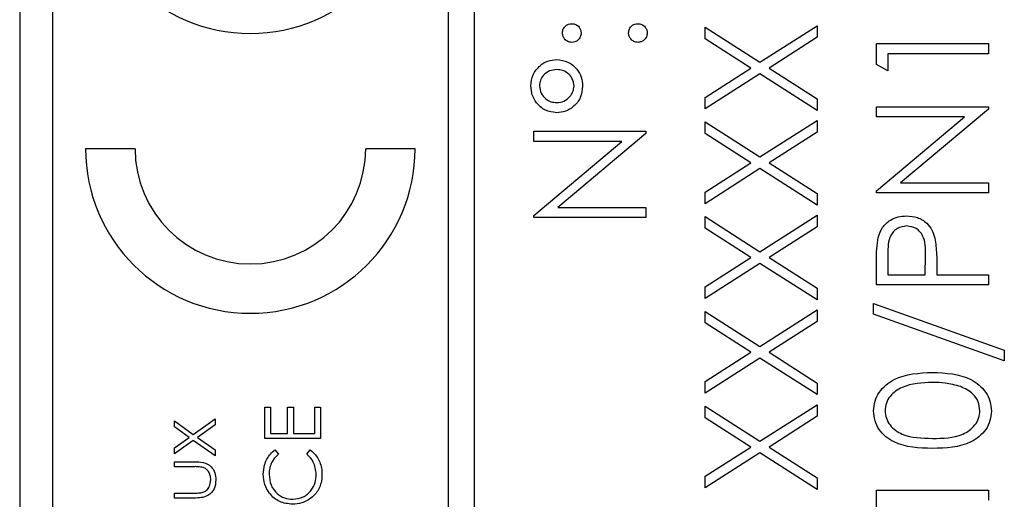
# Model space of a CAD drawing. Header units: millimetres. Extents: x 382 to 2568, y 89 to 1789.
# Tile 19 of 41: x 1174.31 to 1189.25, y 982.32 to 989.61. Entities that reach past the tile are written whole.
import ezdxf

# ---------------------------------------------------------------- set-up
doc = ezdxf.new("R2010")
doc.units = ezdxf.units.MM

msp = doc.modelspace()

# ---------------------------------------------------------------- linework, layer by layer
at = {"color": 7, "linetype": 'Continuous', "lineweight": 25}
for p, q in [((1174.311, 1004.171), (1174.311, 943.171)), ((1180.811, 1003.671), (1180.811, 943.671)), ((1181.211, 943.671), (1181.211, 1003.671)), ((1174.811, 1001.671), (1174.811, 945.671)), ((1184.711, 989.493), (1185.544, 988.96)), ((1184.711, 989.317), (1184.711, 989.493)), ((1185.544, 988.96), (1186.411, 989.515)), ((1186.411, 989.515), (1186.411, 989.339)), ((1185.407, 988.872), (1184.711, 989.317)), ((1186.411, 989.339), (1185.682, 988.872)), ((1187.311, 989.243), (1189.011, 989.243)), ((1187.311, 988.928), (1187.311, 989.243)), ((1189.011, 989.243), (1189.011, 989.09)), ((1187.486, 989.09), (1187.486, 988.829)), ((1189.011, 989.09), (1187.486, 989.09)), ((1184.711, 988.427), (1185.407, 988.872)), ((1185.682, 988.872), (1186.411, 988.405)), ((1187.486, 988.829), (1187.311, 988.928)), ((1185.544, 988.784), (1184.711, 988.251)), ((1186.411, 988.229), (1185.544, 988.784)), ((1184.711, 988.251), (1184.711, 988.427)), ((1186.411, 988.405), (1186.411, 988.229)), ((1187.311, 988.284), (1189.011, 988.284)), ((1187.311, 988.131), (1187.311, 988.284)), ((1189.011, 988.284), (1189.011, 988.249)), ((1188.649, 988.131), (1187.311, 988.131)), ((1187.311, 987.008), (1188.649, 988.131)), ((1189.011, 988.249), (1187.676, 987.129)), ((1184.711, 988.055), (1185.544, 987.522)), ((1184.711, 987.879), (1184.711, 988.055)), ((1185.544, 987.522), (1186.411, 988.077)), ((1186.411, 988.077), (1186.411, 987.901)), ((1182.111, 987.912), (1183.811, 987.912)), ((1182.111, 987.759), (1182.111, 987.912)), ((1183.811, 987.877), (1182.476, 986.757)), ((1183.811, 987.912), (1183.811, 987.877)), ((1185.407, 987.434), (1184.711, 987.879)), ((1186.411, 987.901), (1185.682, 987.434)), ((1183.449, 987.759), (1182.111, 987.759)), ((1182.111, 986.636), (1183.449, 987.759)), ((1176.061, 987.648), (1175.311, 987.648)), ((1180.311, 987.648), (1179.561, 987.648)), ((1184.711, 986.989), (1185.407, 987.434)), ((1185.682, 987.434), (1186.411, 986.967)), ((1185.544, 987.346), (1184.711, 986.813)), ((1186.411, 986.791), (1185.544, 987.346)), ((1187.676, 987.129), (1189.011, 987.129)), ((1189.011, 987.129), (1189.011, 986.976)), ((1184.711, 986.813), (1184.711, 986.989)), ((1186.411, 986.967), (1186.411, 986.791)), ((1187.311, 986.976), (1187.311, 987.008)), ((1189.011, 986.976), (1187.311, 986.976)), ((1182.111, 986.604), (1182.111, 986.636)), ((1182.476, 986.757), (1183.811, 986.757)), ((1183.811, 986.757), (1183.811, 986.604)), ((1185.544, 986.084), (1186.411, 986.638)), ((1186.411, 986.638), (1186.411, 986.462)), ((1183.811, 986.604), (1182.111, 986.604)), ((1184.711, 986.616), (1185.544, 986.084)), ((1184.711, 986.44), (1184.711, 986.616)), ((1185.407, 985.995), (1184.711, 986.44)), ((1186.411, 986.462), (1185.682, 985.995)), ((1187.486, 986.045), (1187.486, 985.734)), ((1188.052, 985.734), (1188.056, 986.031)), ((1184.711, 985.55), (1185.407, 985.995)), ((1185.544, 985.907), (1184.711, 985.374)), ((1186.411, 985.352), (1185.544, 985.907)), ((1185.682, 985.995), (1186.411, 985.528)), ((1187.311, 985.581), (1187.311, 985.915)), ((1187.486, 985.734), (1188.052, 985.734)), ((1188.227, 985.855), (1188.227, 985.734)), ((1188.227, 985.734), (1189.011, 985.734)), ((1189.011, 985.734), (1189.011, 985.581)), ((1189.011, 985.581), (1187.311, 985.581)), ((1184.711, 985.374), (1184.711, 985.55)), ((1186.411, 985.528), (1186.411, 985.352)), ((1187.268, 985.298), (1189.251, 984.587)), ((1187.268, 985.137), (1187.268, 985.298)), ((1184.711, 985.178), (1185.544, 984.645)), ((1184.711, 985.002), (1184.711, 985.178)), ((1185.544, 984.645), (1186.411, 985.2)), ((1186.411, 985.2), (1186.411, 985.024)), ((1189.251, 984.426), (1187.268, 985.137)), ((1185.407, 984.557), (1184.711, 985.002)), ((1186.411, 985.024), (1185.682, 984.557)), ((1184.711, 984.112), (1185.407, 984.557)), ((1185.682, 984.557), (1186.411, 984.09)), ((1189.251, 984.587), (1189.251, 984.426)), ((1185.544, 984.469), (1184.711, 983.936)), ((1186.411, 983.914), (1185.544, 984.469)), ((1184.711, 983.936), (1184.711, 984.112)), ((1186.411, 984.09), (1186.411, 983.914)), ((1178.03, 983.725), (1178.117, 983.725)), ((1178.03, 983.247), (1178.03, 983.725)), ((1178.117, 983.725), (1178.117, 983.323)), ((1178.377, 983.725), (1178.464, 983.725)), ((1178.377, 983.323), (1178.377, 983.725)), ((1178.464, 983.725), (1178.464, 983.323)), ((1178.79, 983.725), (1178.876, 983.725)), ((1178.79, 983.323), (1178.79, 983.725)), ((1178.876, 983.725), (1178.876, 983.247)), ((1184.711, 983.74), (1185.544, 983.207)), ((1184.711, 983.563), (1184.711, 983.74)), ((1185.544, 983.207), (1186.411, 983.761)), ((1186.411, 983.761), (1186.411, 983.585)), ((1176.658, 983.514), (1176.944, 983.31)), ((1176.658, 983.424), (1176.658, 983.514)), ((1176.944, 983.31), (1177.276, 983.547)), ((1177.276, 983.547), (1177.276, 983.456)), ((1185.407, 983.118), (1184.711, 983.563)), ((1186.411, 983.585), (1185.682, 983.118)), ((1176.881, 983.265), (1176.658, 983.424)), ((1177.276, 983.456), (1177.008, 983.265)), ((1176.658, 983.105), (1176.881, 983.265)), ((1176.944, 983.219), (1176.658, 983.015)), ((1177.276, 982.982), (1176.944, 983.219)), ((1177.008, 983.265), (1177.276, 983.073)), ((1178.876, 983.247), (1178.03, 983.247)), ((1178.117, 983.323), (1178.377, 983.323)), ((1178.464, 983.323), (1178.79, 983.323)), ((1176.658, 983.015), (1176.658, 983.105)), ((1177.276, 983.073), (1177.276, 982.982)), ((1178.185, 983.074), (1178.236, 983.007)), ((1178.67, 983.007), (1178.721, 983.074)), ((1184.711, 982.673), (1185.407, 983.118)), ((1185.682, 983.118), (1186.411, 982.652)), ((1176.658, 982.895), (1176.959, 982.895)), ((1176.658, 982.819), (1176.658, 982.895)), ((1185.544, 983.031), (1184.711, 982.497)), ((1186.411, 982.475), (1185.544, 983.031)), ((1176.945, 982.819), (1176.658, 982.819)), ((1184.711, 982.497), (1184.711, 982.673)), ((1186.411, 982.652), (1186.411, 982.475)), ((1187.311, 982.465), (1189.011, 982.465)), ((1187.311, 982.15), (1187.311, 982.465)), ((1189.011, 982.465), (1189.011, 982.312)), ((1176.658, 982.418), (1176.945, 982.418)), ((1176.658, 982.342), (1176.658, 982.418)), ((1176.953, 982.342), (1176.658, 982.342))]:
    msp.add_line(p, q, dxfattribs=at)
for centre, radius in [((1177.811, 991.898), 2.5), ((1177.811, 987.648), 2.5), ((1177.811, 987.648), 1.75)]:
    msp.add_arc(centre, radius, 180, 0, dxfattribs=at)
for points, knots in [([(1182.547, 989.405), (1182.55, 989.426), (1182.554, 989.468), (1182.593, 989.513), (1182.64, 989.543), (1182.672, 989.545), (1182.689, 989.546)], [0, 0, 0, 0, 0.279602, 0.559212, 0.779475, 1, 1, 1, 1]), ([(1182.689, 989.546), (1182.71, 989.544), (1182.752, 989.539), (1182.798, 989.5), (1182.826, 989.454), (1182.829, 989.421), (1182.831, 989.405)], [0, 0, 0, 0, 0.2795175, 0.5593264, 0.7795441, 1, 1, 1, 1]), ([(1183.55, 989.405), (1183.552, 989.426), (1183.557, 989.468), (1183.596, 989.513), (1183.642, 989.543), (1183.675, 989.545), (1183.692, 989.546)], [0, 0, 0, 0, 0.279602, 0.559212, 0.779475, 1, 1, 1, 1]), ([(1183.692, 989.546), (1183.712, 989.544), (1183.754, 989.539), (1183.8, 989.5), (1183.829, 989.454), (1183.832, 989.421), (1183.833, 989.405)], [0, 0, 0, 0, 0.279469, 0.559358, 0.779674, 1, 1, 1, 1]), ([(1182.689, 989.263), (1182.668, 989.266), (1182.626, 989.271), (1182.58, 989.309), (1182.552, 989.356), (1182.549, 989.388), (1182.547, 989.405)], [0, 0, 0, 0, 0.2795852, 0.5594544, 0.7796968, 1, 1, 1, 1]), ([(1182.831, 989.405), (1182.828, 989.384), (1182.823, 989.342), (1182.785, 989.296), (1182.738, 989.267), (1182.705, 989.265), (1182.689, 989.263)], [0, 0, 0, 0, 0.2796468, 0.5592988, 0.7796148, 1, 1, 1, 1]), ([(1183.692, 989.263), (1183.671, 989.266), (1183.629, 989.271), (1183.583, 989.309), (1183.554, 989.355), (1183.551, 989.388), (1183.55, 989.405)], [0, 0, 0, 0, 0.279576, 0.559284, 0.779552, 1, 1, 1, 1]), ([(1183.833, 989.405), (1183.831, 989.384), (1183.825, 989.342), (1183.787, 989.296), (1183.741, 989.268), (1183.708, 989.265), (1183.692, 989.263)], [0, 0, 0, 0, 0.2795812, 0.5591432, 0.7795754, 1, 1, 1, 1]), ([(1182.068, 988.601), (1182.074, 988.659), (1182.088, 988.776), (1182.193, 988.907), (1182.322, 988.989), (1182.414, 988.997), (1182.46, 989.002)], [0, 0, 0, 0, 0.279651, 0.559386, 0.779629, 1, 1, 1, 1]), ([(1182.46, 989.002), (1182.519, 988.995), (1182.637, 988.98), (1182.764, 988.868), (1182.841, 988.736), (1182.849, 988.644), (1182.852, 988.597)], [0, 0, 0, 0, 0.279451, 0.559125, 0.779441, 1, 1, 1, 1]), ([(1182.462, 988.849), (1182.424, 988.845), (1182.349, 988.838), (1182.262, 988.773), (1182.207, 988.691), (1182.201, 988.631), (1182.199, 988.602)], [0, 0, 0, 0, 0.279971, 0.559668, 0.779809, 1, 1, 1, 1]), ([(1182.722, 988.601), (1182.717, 988.638), (1182.707, 988.713), (1182.635, 988.793), (1182.55, 988.842), (1182.492, 988.847), (1182.462, 988.849)], [0, 0, 0, 0, 0.27928, 0.559096, 0.779507, 1, 1, 1, 1]), ([(1182.457, 988.195), (1182.398, 988.203), (1182.281, 988.218), (1182.156, 988.331), (1182.08, 988.463), (1182.072, 988.555), (1182.068, 988.601)], [0, 0, 0, 0, 0.279239, 0.559101, 0.779515, 1, 1, 1, 1]), ([(1182.199, 988.602), (1182.203, 988.564), (1182.213, 988.488), (1182.285, 988.405), (1182.371, 988.355), (1182.43, 988.35), (1182.46, 988.348)], [0, 0, 0, 0, 0.2793486, 0.5592234, 0.7795938, 1, 1, 1, 1]), ([(1182.852, 988.597), (1182.846, 988.538), (1182.833, 988.42), (1182.727, 988.288), (1182.596, 988.207), (1182.503, 988.199), (1182.457, 988.195)], [0, 0, 0, 0, 0.279728, 0.559381, 0.779608, 1, 1, 1, 1]), ([(1182.46, 988.348), (1182.498, 988.352), (1182.574, 988.361), (1182.658, 988.429), (1182.713, 988.512), (1182.719, 988.571), (1182.722, 988.601)], [0, 0, 0, 0, 0.279655, 0.5595, 0.779804, 1, 1, 1, 1]), ([(1187.337, 986.302), (1187.356, 986.353), (1187.393, 986.457), (1187.508, 986.564), (1187.638, 986.62), (1187.724, 986.625), (1187.767, 986.627)], [0, 0, 0, 0, 0.279705, 0.559381, 0.779509, 1, 1, 1, 1]), ([(1187.767, 986.627), (1187.823, 986.623), (1187.935, 986.615), (1188.072, 986.53), (1188.16, 986.414), (1188.186, 986.33), (1188.199, 986.288)], [0, 0, 0, 0, 0.280099, 0.559324, 0.779458, 1, 1, 1, 1]), ([(1187.768, 986.475), (1187.719, 986.467), (1187.646, 986.455), (1187.569, 986.393), (1187.483, 986.273), (1187.485, 986.146), (1187.486, 986.045)], [0, 0, 0, 0, 0.248969, 0.374729, 0.500383, 1, 1, 1, 1]), ([(1188.056, 986.031), (1188.057, 986.135), (1188.057, 986.265), (1187.972, 986.39), (1187.894, 986.456), (1187.818, 986.467), (1187.768, 986.475)], [0, 0, 0, 0, 0.499721, 0.62535, 0.751083, 1, 1, 1, 1]), ([(1187.311, 985.915), (1187.311, 985.987), (1187.311, 986.117), (1187.329, 986.245), (1187.337, 986.302)], [0, 0, 0, 0, 0.560314, 1, 1, 1, 1]), ([(1188.199, 986.288), (1188.209, 986.208), (1188.227, 986.064), (1188.227, 985.919), (1188.227, 985.855)], [0, 0, 0, 0, 0.559694, 1, 1, 1, 1]), ([(1187.268, 983.665), (1187.272, 983.715), (1187.28, 983.815), (1187.369, 983.997), (1187.652, 984.227), (1187.958, 984.242), (1188.162, 984.252)], [0, 0, 0, 0, 0.1256, 0.251197, 0.500581, 1, 1, 1, 1]), ([(1188.162, 984.252), (1188.366, 984.242), (1188.672, 984.228), (1188.954, 983.997), (1189.043, 983.815), (1189.051, 983.715), (1189.055, 983.665)], [0, 0, 0, 0, 0.499407, 0.748743, 0.874372, 1, 1, 1, 1]), ([(1188.161, 984.099), (1188.004, 984.093), (1187.767, 984.083), (1187.533, 983.924), (1187.454, 983.787), (1187.446, 983.709), (1187.442, 983.67)], [0, 0, 0, 0, 0.500072, 0.749021, 0.874598, 1, 1, 1, 1]), ([(1188.589, 984.035), (1188.51, 984.056), (1188.37, 984.095), (1188.225, 984.098), (1188.161, 984.099)], [0, 0, 0, 0, 0.5595988, 1, 1, 1, 1]), ([(1188.881, 983.67), (1188.875, 983.717), (1188.863, 983.809), (1188.766, 983.953), (1188.656, 984.004), (1188.589, 984.035)], [0, 0, 0, 0, 0.280257, 0.560781, 1, 1, 1, 1]), ([(1188.162, 983.097), (1187.959, 983.103), (1187.705, 983.111), (1187.45, 983.27), (1187.348, 983.38), (1187.28, 983.516), (1187.272, 983.615), (1187.268, 983.665)], [0, 0, 0, 0, 0.498702, 0.624177, 0.749467, 0.874745, 1, 1, 1, 1]), ([(1187.442, 983.67), (1187.446, 983.631), (1187.454, 983.553), (1187.514, 983.45), (1187.597, 983.367), (1187.804, 983.255), (1188.003, 983.252), (1188.161, 983.249)], [0, 0, 0, 0, 0.125139, 0.250418, 0.375519, 0.500847, 1, 1, 1, 1]), ([(1188.161, 983.249), (1188.32, 983.25), (1188.558, 983.252), (1188.79, 983.416), (1188.868, 983.553), (1188.876, 983.631), (1188.881, 983.67)], [0, 0, 0, 0, 0.500291, 0.749086, 0.874606, 1, 1, 1, 1]), ([(1189.055, 983.665), (1189.051, 983.615), (1189.043, 983.516), (1188.954, 983.336), (1188.668, 983.112), (1188.365, 983.103), (1188.162, 983.097)], [0, 0, 0, 0, 0.125551, 0.25109, 0.50025, 1, 1, 1, 1]), ([(1178.008, 982.704), (1178.011, 982.753), (1178.017, 982.832), (1178.06, 982.935), (1178.113, 983.014), (1178.161, 983.054), (1178.185, 983.074)], [0, 0, 0, 0, 0.33969, 0.55984, 0.77993, 1, 1, 1, 1]), ([(1178.721, 983.074), (1178.757, 983.041), (1178.816, 982.988), (1178.867, 982.889), (1178.894, 982.799), (1178.897, 982.736), (1178.898, 982.705)], [0, 0, 0, 0, 0.339341, 0.559515, 0.77972, 1, 1, 1, 1]), ([(1176.959, 982.895), (1177.005, 982.895), (1177.097, 982.893), (1177.218, 982.834), (1177.28, 982.728), (1177.285, 982.655), (1177.287, 982.619)], [0, 0, 0, 0, 0.281501, 0.559646, 0.779298, 1, 1, 1, 1]), ([(1178.236, 983.007), (1178.207, 982.98), (1178.16, 982.934), (1178.119, 982.851), (1178.098, 982.777), (1178.096, 982.725), (1178.095, 982.7)], [0, 0, 0, 0, 0.3393271, 0.5594657, 0.7797271, 1, 1, 1, 1]), ([(1178.811, 982.705), (1178.803, 982.77), (1178.789, 982.887), (1178.707, 982.971), (1178.67, 983.007)], [0, 0, 0, 0, 0.5587722, 1, 1, 1, 1]), ([(1177.095, 982.807), (1177.067, 982.812), (1177.018, 982.82), (1176.967, 982.82), (1176.945, 982.819)], [0, 0, 0, 0, 0.559371, 1, 1, 1, 1]), ([(1177.211, 982.62), (1177.21, 982.642), (1177.207, 982.686), (1177.181, 982.742), (1177.143, 982.785), (1177.111, 982.8), (1177.095, 982.807)], [0, 0, 0, 0, 0.28027, 0.560007, 0.780074, 1, 1, 1, 1]), ([(1177.287, 982.619), (1177.284, 982.572), (1177.276, 982.478), (1177.152, 982.347), (1177.029, 982.344), (1176.953, 982.342)], [0, 0, 0, 0, 0.28097, 0.559785, 1, 1, 1, 1]), ([(1177.089, 982.43), (1177.11, 982.439), (1177.152, 982.458), (1177.201, 982.526), (1177.207, 982.584), (1177.211, 982.62)], [0, 0, 0, 0, 0.2801167, 0.5605444, 1, 1, 1, 1]), ([(1178.448, 982.249), (1178.382, 982.256), (1178.249, 982.272), (1178.104, 982.397), (1178.02, 982.548), (1178.012, 982.652), (1178.008, 982.704)], [0, 0, 0, 0, 0.279512, 0.55908, 0.779374, 1, 1, 1, 1]), ([(1178.095, 982.7), (1178.101, 982.645), (1178.113, 982.537), (1178.205, 982.411), (1178.326, 982.336), (1178.411, 982.329), (1178.454, 982.325)], [0, 0, 0, 0, 0.279856, 0.559519, 0.779686, 1, 1, 1, 1]), ([(1178.454, 982.325), (1178.509, 982.331), (1178.618, 982.344), (1178.736, 982.45), (1178.802, 982.576), (1178.808, 982.662), (1178.811, 982.705)], [0, 0, 0, 0, 0.279434, 0.558921, 0.779283, 1, 1, 1, 1]), ([(1178.898, 982.705), (1178.896, 982.661), (1178.892, 982.587), (1178.857, 982.491), (1178.812, 982.416), (1178.771, 982.376), (1178.75, 982.356)], [0, 0, 0, 0, 0.339838, 0.559927, 0.779959, 1, 1, 1, 1]), ([(1176.945, 982.418), (1176.972, 982.418), (1177.02, 982.418), (1177.068, 982.426), (1177.089, 982.43)], [0, 0, 0, 0, 0.560377, 1, 1, 1, 1]), ([(1178.75, 982.356), (1178.699, 982.321), (1178.607, 982.258), (1178.497, 982.252), (1178.448, 982.249)], [0, 0, 0, 0, 0.5590286, 1, 1, 1, 1])]:
    msp.add_open_spline(points, degree=3, knots=knots, dxfattribs=at)

doc.saveas('drawing.dxf')
